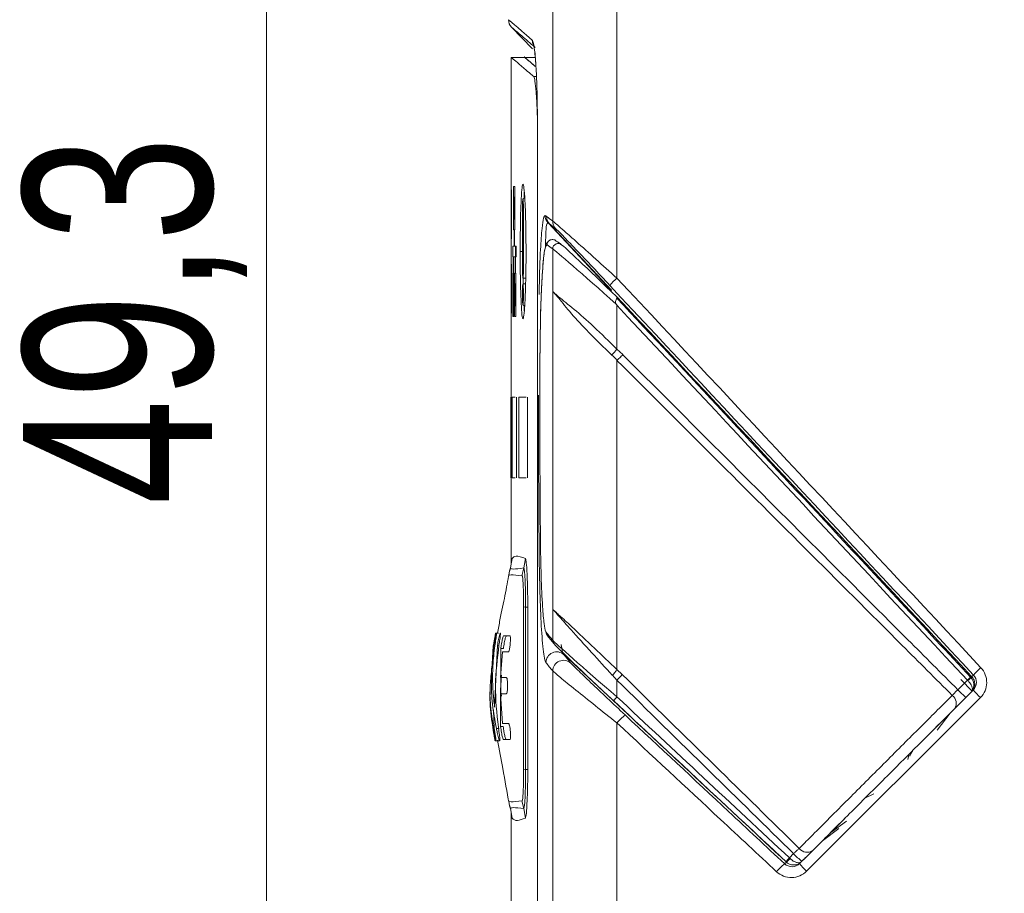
# Model space of a CAD drawing. Header units: millimetres. Extents: x -72 to 415, y 5 to 292.
# Tile 39 of 59: x 139 to 157, y 193 to 209. Entities that reach past the tile are written whole.
import ezdxf

# ---------------------------------------------------------------- set-up
doc = ezdxf.new("R2010")
doc.units = ezdxf.units.MM
doc.styles.add('SLDTEXTSTYLE0', font='TXT', dxfattribs={"width": 0.75})
doc.dimstyles.new('SLDDIMSTYLE0', dxfattribs={"dimtxt": 3.5, "dimasz": 3.5, "dimexe": 0, "dimexo": 0.0625, "dimgap": 0.875, "dimtad": 1, "dimdec": 1, "dimrnd": 1e-09, "dimzin": 12, "dimdsep": 46, "dimtxsty": 'SLDTEXTSTYLE0', "dimsah": 1, "dimcen": 0.09, "dimadec": 0, "dimazin": 3, "dimtfac": 1, "dimtofl": 0, "dimtmove": 0, "dimatfit": 3, "dimfxl": 1, "dimfrac": 2, "dimtolj": 1, "dimtzin": 12, "dimarcsym": 0})

# ---------------------------------------------------------------- blocks, each defined once
blk = doc.blocks.new('_D_6')
at = {"color": 7, "linetype": 'Continuous', "lineweight": 0}
for p, q in [((147.276, 229.022), (142.175, 229.022)), ((143.166, 229.022), (143.166, 179.685)), ((160.467, 179.685), (142.175, 179.685))]:
    blk.add_line(p, q, dxfattribs=at)
for points in [[(143.166, 229.022), (142.666, 225.522), (143.666, 225.522)], [(143.166, 179.685), (143.666, 183.185), (142.666, 183.185)]]:
    blk.add_solid(points, dxfattribs=at)
at = {"color": 7, "linetype": 'Continuous', "lineweight": 0, "insert": (138.654, 199.827), "char_height": 3.5, "attachment_point": 1, "rotation": 90, "style": 'SLDTEXTSTYLE0'}
blk.add_mtext('49,3', dxfattribs=at)

msp = doc.modelspace()

# ---------------------------------------------------------------- linework, layer by layer
at = {"color": 7, "linetype": 'Continuous', "lineweight": 15}
for p, q in [((148.473, 205.083), (148.473, 215.722)), ((149.664, 204.027), (149.664, 215.722)), ((148.097, 208.28), (147.709, 208.681)), ((147.955, 208.122), (147.702, 208.122)), ((147.703, 208.116), (147.703, 201.822)), ((147.953, 208.122), (147.953, 208.122)), ((148.153, 208.122), (147.953, 208.122)), ((148.189, 206.743), (148.189, 186.1)), ((148.189, 206.743), (148.19, 206.743)), ((148.19, 206.743), (148.19, 186.1)), ((147.748, 204.926), (147.748, 205.726)), ((147.77, 204.926), (147.77, 205.726)), ((147.752, 205.527), (147.752, 205.124)), ((147.765, 205.527), (147.765, 205.124)), ((147.77, 205.527), (147.765, 205.527)), ((147.912, 204.226), (147.912, 205.306)), ((147.929, 204.226), (147.929, 205.306)), ((147.77, 205.124), (147.765, 205.124)), ((148.41, 205.034), (149.559, 203.802)), ((147.756, 204.621), (147.756, 204.926)), ((147.758, 204.926), (147.756, 204.926)), ((147.761, 204.621), (147.761, 204.926)), ((147.732, 204.621), (147.732, 204.422)), ((147.782, 204.422), (147.782, 204.621)), ((147.794, 204.621), (147.794, 204.422)), ((147.741, 204.117), (147.741, 204.422)), ((147.744, 204.117), (147.744, 204.422)), ((147.775, 204.117), (147.775, 204.422)), ((147.777, 204.422), (147.775, 204.422)), ((147.78, 204.117), (147.78, 204.422)), ((148.473, 204.57), (148.473, 203.78)), ((147.734, 204.117), (147.734, 203.317)), ((147.742, 204.117), (147.741, 204.117)), ((147.752, 204.117), (147.752, 203.317)), ((147.765, 204.117), (147.765, 203.317)), ((147.778, 204.117), (147.775, 204.117)), ((147.791, 204.117), (147.791, 203.317)), ((147.737, 203.919), (147.737, 203.516)), ((147.752, 203.919), (147.748, 203.919)), ((147.748, 203.919), (147.748, 203.516)), ((147.77, 203.919), (147.77, 203.516)), ((147.785, 203.919), (147.785, 203.516)), ((147.791, 203.919), (147.785, 203.919)), ((147.92, 204.027), (147.971, 204.027)), ((147.971, 203.925), (147.92, 203.925)), ((148.473, 197.886), (148.473, 203.78)), ((149.559, 203.802), (149.555, 203.798)), ((147.752, 203.516), (147.748, 203.516)), ((147.791, 203.516), (147.785, 203.516)), ((149.66, 203.684), (149.66, 203.683)), ((149.664, 203.524), (149.664, 202.709)), ((149.664, 202.709), (149.771, 202.61)), ((147.699, 201.822), (147.699, 200.322)), ((147.706, 201.822), (147.706, 200.322)), ((147.71, 201.822), (147.71, 200.322)), ((147.721, 201.822), (147.721, 200.322)), ((147.8, 201.822), (147.8, 200.322)), ((147.8, 201.822), (147.804, 201.822)), ((147.804, 201.822), (147.804, 200.322)), ((147.845, 201.822), (147.845, 200.322)), ((148.002, 201.822), (148.002, 200.322)), ((148.002, 201.822), (148.006, 201.822)), ((148.006, 201.822), (148.006, 200.322)), ((147.703, 200.322), (147.703, 198.729)), ((147.8, 200.322), (147.804, 200.322)), ((148.002, 200.322), (148.006, 200.322)), ((147.721, 198.828), (147.689, 198.653)), ((147.934, 198.653), (147.965, 198.828)), ((147.673, 198.601), (147.656, 198.514)), ((147.673, 198.601), (147.658, 198.524)), ((147.69, 198.655), (147.673, 198.601)), ((147.678, 198.6), (147.689, 198.653)), ((147.934, 198.653), (147.903, 198.51)), ((147.93, 197.932), (147.93, 194.912)), ((147.968, 197.925), (147.93, 197.932)), ((147.968, 197.925), (148.01, 197.929)), ((147.968, 197.925), (147.968, 194.918)), ((148.473, 197.886), (148.473, 197.312)), ((147.466, 197.447), (147.414, 197.447)), ((147.566, 197.397), (147.677, 197.397)), ((147.372, 197.208), (147.342, 196.797)), ((147.344, 196.802), (147.374, 197.163)), ((147.348, 196.872), (147.371, 197.207)), ((147.395, 197.163), (147.372, 197.163)), ((147.395, 196.072), (147.449, 197.222)), ((147.476, 197.222), (147.447, 197.222)), ((147.507, 195.711), (147.51, 197.157)), ((147.559, 197.158), (147.508, 197.158)), ((147.542, 197.097), (147.506, 196.622)), ((147.648, 197.097), (147.542, 197.097)), ((147.366, 196.797), (147.339, 196.797)), ((149.664, 196.768), (149.761, 196.676)), ((147.506, 196.622), (147.612, 196.622)), ((148.473, 181.949), (148.473, 196.743)), ((149.664, 196.571), (149.579, 196.663)), ((149.664, 196.571), (149.664, 196.262)), ((155.981, 196.396), (156.159, 196.573)), ((156.249, 196.371), (156.037, 196.583)), ((156.168, 196.563), (156.159, 196.573)), ((156.237, 196.641), (156.241, 196.636)), ((155.296, 195.418), (156.268, 196.39)), ((147.312, 196.377), (147.304, 196.275)), ((147.305, 196.242), (147.313, 196.359)), ((147.504, 196.322), (147.539, 195.772)), ((147.611, 196.322), (147.504, 196.322)), ((156.4, 196.249), (153.179, 193.03)), ((147.373, 196.022), (147.388, 195.67)), ((155.837, 195.959), (155.601, 195.643)), ((147.478, 195.676), (147.427, 195.676)), ((147.556, 195.711), (147.505, 195.711)), ((147.539, 195.772), (147.651, 195.772)), ((149.664, 183.139), (149.664, 195.78)), ((147.422, 195.447), (147.406, 195.447)), ((147.407, 195.447), (147.408, 195.462)), ((147.472, 195.447), (147.421, 195.447)), ((147.457, 195.447), (147.422, 195.447)), ((147.679, 195.472), (147.563, 195.472)), ((155.082, 195.204), (155.058, 195.1)), ((147.968, 194.918), (147.93, 194.912)), ((147.968, 194.918), (148.01, 194.915)), ((154.261, 194.383), (154.425, 194.467)), ((147.656, 194.33), (147.673, 194.243)), ((147.656, 194.33), (147.673, 194.243)), ((147.673, 194.243), (147.69, 194.188)), ((147.678, 194.244), (147.689, 194.19)), ((147.934, 194.19), (147.903, 194.333)), ((147.721, 194.015), (147.689, 194.19)), ((147.703, 194.114), (147.703, 190.522)), ((147.934, 194.19), (147.965, 194.015)), ((153.344, 193.466), (153.886, 194.008)), ((153.626, 193.748), (153.919, 193.961)), ((153.474, 193.595), (153.778, 193.82)), ((152.86, 193.277), (152.938, 193.356)), ((153.05, 193.172), (153.225, 193.347)), ((152.804, 193.199), (152.798, 193.204)), ((152.86, 193.277), (152.871, 193.266)), ((153.092, 193.214), (153.083, 193.205))]:
    msp.add_line(p, q, dxfattribs=at)
at = {"color": 8, "linetype": 'Continuous', "lineweight": 15}
for p, q in [((148.171, 207.767), (148.12, 207.767)), ((147.912, 204.522), (147.87, 204.522))]:
    msp.add_line(p, q, dxfattribs=at)
at = {"color": 7, "linetype": 'Continuous', "lineweight": 15, "flags": 128}
msp.add_lwpolyline([(149.555, 203.798), (148.888, 204.513), (148.385, 205.053)], dxfattribs=at)
at = {"color": 8, "linetype": 'Continuous', "lineweight": 15, "flags": 128}
for points in [[(156.242, 196.636), (156.25, 196.645), (156.273, 196.668)], [(152.772, 193.167), (152.777, 193.172), (152.797, 193.192), (152.804, 193.199)]]:
    msp.add_lwpolyline(points, dxfattribs=at)
at = {"color": 7, "linetype": 'Continuous', "lineweight": 15}
for centre, radius, start, end in [((147.853, 208.82), 0.2, 180, 224), ((148.531, 205.188), 0.199, 179.7188, 222.8515), ((148.556, 205.17), 0.199, 179.7046, 222.8493), ((148.672, 205.081), 0.199, 179.6474, 222.8341), ((148.573, 204.57), 0.0999, 46.2008, 179.8823), ((150.23, 203.356), 0.878, 130.1695, 142.488), ((147.684, 204.413), 2.611, 316.1096, 319.2865), ((148.448, 197.464), 0.0987, 179.5274, 227.098), ((148.572, 197.311), 0.0985, 179.4535, 227.0994), ((148.546, 196.898), 0.2, 47.5006, 179.5963), ((148.674, 196.741), 0.2, 47.5688, 179.5412), ((157.452, 195.62), 1.578, 131.3358, 138.3603), ((148.011, 198.197), 2.318, 315.4521, 318.9859), ((156.708, 196.025), 0.776, 127.3753, 135.0261), ((155.713, 197.092), 0.697, 310.7517, 319.247), ((157.099, 197.438), 1.528, 223.0181, 230.7851), ((157.4, 197.315), 1.461, 219.2588, 226.8535), ((149.925, 195.986), 0.38, 133.4272, 147.7387), ((155.773, 196.144), 0.18, 326.9517, 54.2113), ((150.396, 195.17), 0.953, 127.4494, 140.1818), ((153.807, 194.148), 1.176, 222.3809, 232.5872), ((153.187, 193.563), 0.182, 217.1837, 305.8066), ((153.501, 192.273), 1.154, 129.1893, 139.5905), ((153.195, 192.932), 0.482, 134.1244, 145.5304), ((152.36, 193.71), 0.677, 310.9637, 319.0356), ((153.897, 193.815), 1.064, 217.1762, 227.4936)]:
    msp.add_arc(centre, radius, start, end, dxfattribs=at)
at = {"color": 8, "linetype": 'Continuous', "lineweight": 15}
for centre, radius, start, end in [((148.291, 208.442), 0.199, 179.7905, 222.3376), ((156.079, 196.484), 0.2, 326.6856, 42.9778)]:
    msp.add_arc(centre, radius, start, end, dxfattribs=at)
at = {"color": 7, "linetype": 'Continuous', "lineweight": 15}
for centre, major_axis, ratio, start_param, end_param in [((379.653, -19.005), (231.986, -223.984), 0.011276, 3.068362, 3.073978), ((379.723, -18.933), (231.886, -223.984), 0.011276, 3.068367, 3.073983), ((149.838, 203.485), (1.2, -1.159), 0.011276, 1.731015, 3.068367), ((149.769, 203.413), (1.3, -1.159), 0.011209, 1.673428, 3.06747), ((165.549, 181.663), (-195.384, 209.59), 0.011895, 4.772824, 4.806553), ((165.476, 181.594), (-195.484, 209.59), 0.011895, 4.772818, 4.806112), ((379.653, -17.706), (231.984, -216.298), 0.012756, 3.230975, 3.237602), ((379.585, -17.779), (231.884, -216.298), 0.012756, 3.230981, 3.237608), ((149.769, 196.2), (1.3, -1.119), 0.012645, 3.236597, 4.642307), ((149.701, 196.126), (1.2, -1.119), 0.012756, 3.237608, 4.643318), ((165.476, 186.17), (195.486, -182.254), 0.012756, 4.643311, 4.659702), ((165.408, 186.096), (195.386, -182.254), 0.012756, 4.643318, 4.659709)]:
    msp.add_ellipse(centre, major_axis=major_axis, ratio=ratio, start_param=start_param, end_param=end_param, dxfattribs=at)
for points in [[(147.653, 208.82), (147.653, 208.82), (147.8, 208.694), (148.092, 208.443)], [(148.332, 205.189), (148.341, 205.183), (148.349, 205.177), (148.357, 205.171)], [(148.357, 205.171), (148.394, 205.143), (148.433, 205.114), (148.473, 205.083)], [(148.41, 205.034), (148.402, 205.041), (148.394, 205.047), (148.385, 205.053)], [(148.526, 204.946), (148.486, 204.977), (148.448, 205.007), (148.41, 205.034)], [(156.273, 196.668), (154.026, 199.077), (151.779, 201.485), (149.533, 203.891)], [(149.664, 204.027), (151.912, 201.621), (154.161, 199.214), (156.41, 196.804)], [(148.682, 197.045), (148.722, 196.995), (148.765, 196.943), (148.809, 196.889)], [(148.473, 196.743), (148.429, 196.796), (148.387, 196.849), (148.346, 196.899)]]:
    msp.add_open_spline(points, degree=3, dxfattribs=at)
for points, knots in [([(148.147, 208.304), (148.058, 208.381), (147.88, 208.535), (147.743, 208.652), (147.725, 208.668), (147.717, 208.675)], [0, 0, 0, 0, 0.36142, 0.722839, 1, 1, 1, 1]), ([(148.123, 208.339), (148.121, 208.342), (148.115, 208.355), (148.121, 208.343), (148.132, 208.285), (148.148, 208.159), (148.157, 208.017), (148.162, 207.948)], [0, 0, 0, 0, 0.048971, 0.198991, 0.43099, 0.720887, 1, 1, 1, 1]), ([(148.12, 207.767), (148.11, 207.775), (148.06, 207.817), (147.874, 207.976), (147.72, 208.107), (147.712, 208.114), (147.71, 208.116)], [0, 0, 0, 0, 0.036068, 0.180341, 0.757574, 1, 1, 1, 1]), ([(148.142, 207.96), (148.113, 207.986), (147.975, 208.103), (147.919, 208.152), (147.954, 208.122), (147.954, 208.122)], [0, 0, 0, 0, 0.211602, 0.99508, 1, 1, 1, 1]), ([(148.15, 207.954), (148.147, 207.956), (148.114, 207.985), (148.066, 208.025), (148.019, 208.065), (147.985, 208.095), (147.961, 208.114), (147.952, 208.122), (147.953, 208.121), (147.953, 208.121)], [0, 0, 0, 0, 0.020568, 0.233229, 0.445891, 0.55222, 0.764881, 0.977542, 1, 1, 1, 1]), ([(148.161, 207.948), (148.164, 207.91), (148.175, 207.755), (148.187, 207.326), (148.189, 206.948), (148.19, 206.743)], [0, 0, 0, 0, 0.131598, 0.529992, 1, 1, 1, 1]), ([(148.12, 207.767), (148.128, 207.746), (148.144, 207.705), (148.167, 207.475), (148.182, 207.248), (148.186, 207.076), (148.187, 207.048)], [0, 0, 0, 0, 0.298775, 0.596678, 0.934589, 1, 1, 1, 1]), ([(147.77, 205.726), (147.766, 205.726), (147.758, 205.726), (147.751, 205.726), (147.748, 205.726)], [0, 0, 0, 0, 0.56, 1, 1, 1, 1]), ([(147.87, 204.522), (147.87, 204.555), (147.87, 204.723), (147.873, 205.024), (147.881, 205.374), (147.895, 205.639), (147.912, 205.775), (147.93, 205.772), (147.949, 205.628), (147.964, 205.353), (147.976, 204.977), (147.977, 204.678), (147.978, 204.522)], [0, 0, 0, 0, 0.025626, 0.129432, 0.233247, 0.340932, 0.450153, 0.55536, 0.666345, 0.771511, 0.880836, 1, 1, 1, 1]), ([(147.703, 205.447), (147.703, 205.461), (147.703, 205.489), (147.703, 205.538), (147.703, 205.587), (147.703, 205.629), (147.703, 205.655), (147.703, 205.666), (147.703, 205.661), (147.703, 205.642), (147.703, 205.617), (147.703, 205.601), (147.703, 205.597)], [0, 0, 0, 0, 0.099125, 0.200738, 0.313946, 0.427096, 0.523404, 0.643285, 0.764834, 0.875658, 0.965714, 1, 1, 1, 1]), ([(147.704, 204.822), (147.704, 204.966), (147.704, 205.225), (147.703, 205.483), (147.703, 205.597)], [0, 0, 0, 0, 0.56, 1, 1, 1, 1]), ([(147.706, 205.597), (147.706, 205.452), (147.705, 205.194), (147.705, 204.935), (147.704, 204.822)], [0, 0, 0, 0, 0.56, 1, 1, 1, 1]), ([(147.706, 205.597), (147.706, 205.608), (147.706, 205.631), (147.707, 205.655), (147.707, 205.668), (147.707, 205.667), (147.708, 205.649), (147.708, 205.617), (147.708, 205.574), (147.708, 205.54), (147.708, 205.522)], [0, 0, 0, 0, 0.108643, 0.219385, 0.347188, 0.493273, 0.615616, 0.738287, 0.857921, 1, 1, 1, 1]), ([(147.708, 205.522), (147.708, 205.513), (147.708, 205.496), (147.708, 205.471), (147.708, 205.455), (147.708, 205.447)], [0, 0, 0, 0, 0.314949, 0.651996, 1, 1, 1, 1]), ([(147.765, 205.527), (147.763, 205.527), (147.758, 205.527), (147.754, 205.527), (147.752, 205.527)], [0, 0, 0, 0, 0.56, 1, 1, 1, 1]), ([(147.946, 205.619), (147.946, 205.613), (147.943, 205.592), (147.941, 205.541), (147.94, 205.506)], [0, 0, 0, 0, 0.310761, 1, 1, 1, 1]), ([(147.704, 204.522), (147.704, 204.694), (147.703, 205.003), (147.703, 205.311), (147.703, 205.447)], [0, 0, 0, 0, 0.56, 1, 1, 1, 1]), ([(147.708, 205.447), (147.707, 205.274), (147.706, 204.966), (147.705, 204.657), (147.705, 204.522)], [0, 0, 0, 0, 0.56, 1, 1, 1, 1]), ([(147.912, 205.306), (147.912, 205.326), (147.912, 205.368), (147.914, 205.425), (147.916, 205.475), (147.918, 205.492), (147.919, 205.5)], [0, 0, 0, 0, 0.232275, 0.466342, 0.728329, 1, 1, 1, 1]), ([(147.921, 205.503), (147.921, 205.504), (147.922, 205.507), (147.924, 205.489), (147.927, 205.452), (147.928, 205.397), (147.929, 205.344), (147.929, 205.313), (147.929, 205.306)], [0, 0, 0, 0, 0.064871, 0.271743, 0.47627, 0.699879, 0.931361, 1, 1, 1, 1]), ([(147.765, 205.124), (147.763, 205.124), (147.758, 205.124), (147.754, 205.124), (147.752, 205.124)], [0, 0, 0, 0, 0.56, 1, 1, 1, 1]), ([(148.473, 205.083), (148.481, 205.078), (148.498, 205.064), (148.547, 205.023), (148.581, 204.994), (148.658, 204.927), (148.704, 204.887), (148.802, 204.801), (148.854, 204.754), (149.022, 204.605), (149.145, 204.495), (149.398, 204.268), (149.53, 204.148), (149.664, 204.027)], [0, 0, 0, 0, 0.125, 0.125, 0.25, 0.25, 0.375, 0.375, 0.5, 0.5, 0.75, 0.75, 1, 1, 1, 1]), ([(147.756, 204.926), (147.755, 204.926), (147.752, 204.926), (147.749, 204.926), (147.748, 204.926)], [0, 0, 0, 0, 0.5599999, 1, 1, 1, 1]), ([(147.77, 204.926), (147.768, 204.926), (147.765, 204.926), (147.762, 204.926), (147.761, 204.926)], [0, 0, 0, 0, 0.56, 1, 1, 1, 1]), ([(149.533, 203.891), (149.424, 204.008), (149.316, 204.124), (149.106, 204.347), (149.004, 204.455), (148.861, 204.605), (148.816, 204.652), (148.732, 204.74), (148.692, 204.781), (148.589, 204.887), (148.54, 204.936), (148.526, 204.946)], [0, 0, 0, 0, 0.25, 0.25, 0.5, 0.5, 0.625, 0.625, 0.75, 0.75, 1, 1, 1, 1]), ([(147.756, 204.621), (147.751, 204.621), (147.742, 204.621), (147.735, 204.621), (147.732, 204.621)], [0, 0, 0, 0, 0.56, 1, 1, 1, 1]), ([(147.794, 204.621), (147.787, 204.621), (147.775, 204.621), (147.765, 204.621), (147.761, 204.621)], [0, 0, 0, 0, 0.56, 1, 1, 1, 1]), ([(148.385, 204.7), (148.376, 204.692), (148.345, 204.665), (148.334, 204.597), (148.306, 204.459), (148.286, 204.214), (148.269, 203.948), (148.262, 203.756), (148.259, 203.678)], [0, 0, 0, 0, 0.044692, 0.162657, 0.382867, 0.612892, 0.842283, 1, 1, 1, 1]), ([(148.368, 204.644), (148.355, 204.634), (148.328, 204.613), (148.298, 204.364), (148.275, 204.047), (148.264, 203.809), (148.259, 203.678)], [0, 0, 0, 0, 0.268104, 0.549423, 0.751986, 1, 1, 1, 1]), ([(148.537, 204.716), (148.528, 204.723), (148.51, 204.737), (148.477, 204.745), (148.443, 204.743), (148.412, 204.729), (148.391, 204.71), (148.373, 204.683), (148.37, 204.661), (148.368, 204.644)], [0, 0, 0, 0, 0.1444874, 0.2889725, 0.4334559, 0.5779409, 0.7224274, 0.7853693, 1, 1, 1, 1]), ([(147.704, 204.522), (147.704, 204.349), (147.703, 204.041), (147.703, 203.732), (147.703, 203.597)], [0, 0, 0, 0, 0.56, 1, 1, 1, 1]), ([(147.708, 203.597), (147.707, 203.769), (147.706, 204.078), (147.705, 204.386), (147.705, 204.522)], [0, 0, 0, 0, 0.56, 1, 1, 1, 1]), ([(147.741, 204.422), (147.739, 204.422), (147.736, 204.422), (147.733, 204.422), (147.732, 204.422)], [0, 0, 0, 0, 0.56, 1, 1, 1, 1]), ([(147.775, 204.422), (147.769, 204.422), (147.757, 204.422), (147.748, 204.422), (147.744, 204.422)], [0, 0, 0, 0, 0.56, 1, 1, 1, 1]), ([(147.794, 204.422), (147.791, 204.422), (147.786, 204.422), (147.782, 204.422), (147.78, 204.422)], [0, 0, 0, 0, 0.56, 1, 1, 1, 1]), ([(147.978, 204.522), (147.978, 204.488), (147.978, 204.32), (147.974, 204.019), (147.963, 203.67), (147.948, 203.404), (147.929, 203.269), (147.911, 203.272), (147.894, 203.415), (147.881, 203.69), (147.871, 204.066), (147.87, 204.365), (147.87, 204.522)], [0, 0, 0, 0, 0.025626, 0.129432, 0.233247, 0.340927, 0.450149, 0.555356, 0.666342, 0.771507, 0.880832, 1, 1, 1, 1]), ([(147.704, 204.222), (147.704, 204.077), (147.704, 203.819), (147.703, 203.56), (147.703, 203.447)], [0, 0, 0, 0, 0.56, 1, 1, 1, 1]), ([(147.706, 203.447), (147.706, 203.591), (147.705, 203.85), (147.705, 204.108), (147.704, 204.222)], [0, 0, 0, 0, 0.56, 1, 1, 1, 1]), ([(147.741, 204.117), (147.739, 204.117), (147.737, 204.117), (147.735, 204.117), (147.734, 204.117)], [0, 0, 0, 0, 0.56, 1, 1, 1, 1]), ([(147.752, 204.117), (147.751, 204.117), (147.748, 204.117), (147.745, 204.117), (147.744, 204.117)], [0, 0, 0, 0, 0.56, 1, 1, 1, 1]), ([(147.775, 204.117), (147.773, 204.117), (147.77, 204.117), (147.767, 204.117), (147.765, 204.117)], [0, 0, 0, 0, 0.56, 1, 1, 1, 1]), ([(147.791, 204.117), (147.789, 204.117), (147.785, 204.117), (147.782, 204.117), (147.78, 204.117)], [0, 0, 0, 0, 0.559999, 1, 1, 1, 1]), ([(147.92, 204.027), (147.919, 204.032), (147.917, 204.04), (147.915, 204.08), (147.913, 204.135), (147.912, 204.187), (147.912, 204.219), (147.912, 204.226)], [0, 0, 0, 0, 0.230198, 0.451511, 0.68055, 0.92558, 1, 1, 1, 1]), ([(147.929, 204.226), (147.929, 204.205), (147.929, 204.164), (147.928, 204.105), (147.925, 204.057), (147.923, 204.029), (147.921, 204.029), (147.921, 204.029)], [0, 0, 0, 0, 0.1988334, 0.399489, 0.6248657, 0.8522752, 1, 1, 1, 1]), ([(147.737, 203.919), (147.739, 203.919), (147.742, 203.919), (147.746, 203.919), (147.748, 203.919)], [0, 0, 0, 0, 0.56, 1, 1, 1, 1]), ([(147.77, 203.919), (147.773, 203.919), (147.778, 203.919), (147.783, 203.919), (147.785, 203.919)], [0, 0, 0, 0, 0.56, 1, 1, 1, 1]), ([(147.912, 203.726), (147.912, 203.743), (147.912, 203.781), (147.913, 203.836), (147.915, 203.888), (147.917, 203.907), (147.918, 203.917)], [0, 0, 0, 0, 0.201643, 0.44536, 0.717996, 1, 1, 1, 1]), ([(147.921, 203.924), (147.921, 203.924), (147.922, 203.928), (147.924, 203.914), (147.926, 203.88), (147.928, 203.827), (147.929, 203.773), (147.929, 203.737), (147.929, 203.726)], [0, 0, 0, 0, 0.021906, 0.236731, 0.448378, 0.659262, 0.889435, 1, 1, 1, 1]), ([(147.924, 204.027), (147.924, 204.025), (147.924, 203.986), (147.925, 203.955), (147.926, 203.925)], [0, 0, 0, 0, 0.034082, 1, 1, 1, 1]), ([(147.929, 203.726), (147.929, 203.709), (147.929, 203.671), (147.928, 203.615), (147.926, 203.564), (147.923, 203.532), (147.92, 203.523), (147.917, 203.536), (147.915, 203.572), (147.913, 203.625), (147.912, 203.679), (147.912, 203.714), (147.912, 203.726)], [0, 0, 0, 0, 0.082056, 0.181241, 0.292191, 0.406951, 0.511019, 0.618419, 0.724229, 0.829662, 0.944737, 1, 1, 1, 1]), ([(149.566, 202.602), (149.419, 202.744), (149.144, 203.01), (148.81, 203.371), (148.623, 203.611), (148.532, 203.716), (148.502, 203.749), (148.489, 203.763), (148.48, 203.775), (148.476, 203.778), (148.473, 203.78)], [0, 0, 0, 0, 0.285181, 0.536191, 0.784841, 0.863804, 0.915404, 0.951308, 0.961683, 1, 1, 1, 1]), ([(148.473, 203.78), (148.476, 203.778), (148.48, 203.775), (148.489, 203.765), (148.498, 203.756), (148.512, 203.744), (148.526, 203.731), (148.551, 203.709), (148.635, 203.637), (148.858, 203.462), (149.245, 203.123), (149.519, 202.853), (149.664, 202.709)], [0, 0, 0, 0, 0.038449, 0.048854, 0.084851, 0.1029, 0.136645, 0.156534, 0.215817, 0.463966, 0.715957, 1, 1, 1, 1]), ([(147.703, 203.447), (147.703, 203.434), (147.703, 203.409), (147.703, 203.383), (147.703, 203.37), (147.703, 203.375), (147.703, 203.398), (147.703, 203.433), (147.703, 203.479), (147.703, 203.53), (147.703, 203.571), (147.703, 203.592), (147.703, 203.597)], [0, 0, 0, 0, 0.0977863, 0.1982631, 0.3111146, 0.4252447, 0.5286512, 0.6367092, 0.7403644, 0.847784, 0.9632459, 1, 1, 1, 1]), ([(147.708, 203.522), (147.708, 203.506), (147.708, 203.474), (147.708, 203.43), (147.708, 203.396), (147.707, 203.378), (147.707, 203.374), (147.707, 203.387), (147.706, 203.413), (147.706, 203.438), (147.706, 203.447)], [0, 0, 0, 0, 0.122075, 0.247031, 0.379618, 0.501035, 0.623835, 0.767447, 0.915765, 1, 1, 1, 1]), ([(147.708, 203.597), (147.708, 203.589), (147.708, 203.574), (147.708, 203.549), (147.708, 203.531), (147.708, 203.522)], [0, 0, 0, 0, 0.315259, 0.652153, 1, 1, 1, 1]), ([(147.737, 203.516), (147.739, 203.516), (147.742, 203.516), (147.746, 203.516), (147.748, 203.516)], [0, 0, 0, 0, 0.56, 1, 1, 1, 1]), ([(147.77, 203.516), (147.773, 203.516), (147.778, 203.516), (147.783, 203.516), (147.785, 203.516)], [0, 0, 0, 0, 0.56, 1, 1, 1, 1]), ([(147.94, 203.527), (147.942, 203.483), (147.944, 203.437), (147.946, 203.419), (147.946, 203.418)], [0, 0, 0, 0, 0.939425, 1, 1, 1, 1]), ([(148.259, 203.678), (148.257, 203.633), (148.25, 203.456), (148.242, 203.098), (148.237, 202.738), (148.236, 202.525), (148.235, 202.479)], [0, 0, 0, 0, 0.123217, 0.488788, 0.888481, 1, 1, 1, 1]), ([(149.649, 203.547), (149.647, 203.549), (149.642, 203.557), (149.636, 203.573), (149.637, 203.6), (149.648, 203.628), (149.66, 203.654), (149.667, 203.672), (149.662, 203.68), (149.66, 203.683)], [0, 0, 0, 0, 0.039524, 0.147743, 0.255608, 0.443232, 0.63166, 0.815641, 1, 1, 1, 1]), ([(149.664, 203.524), (149.662, 203.527), (149.657, 203.535), (149.652, 203.542), (149.649, 203.547)], [0, 0, 0, 0, 0.3843713, 1, 1, 1, 1]), ([(149.662, 203.658), (150.984, 202.241), (152.305, 200.824), (153.626, 199.407), (154.493, 198.478), (155.359, 197.549), (156.225, 196.62)], [0, 0, 0, 0, 0.005814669, 0.005814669, 0.005814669, 0.00962644, 0.00962644, 0.00962644, 0.00962644]), ([(147.752, 203.317), (147.748, 203.317), (147.742, 203.317), (147.736, 203.317), (147.734, 203.317)], [0, 0, 0, 0, 0.56, 1, 1, 1, 1]), ([(147.791, 203.317), (147.786, 203.317), (147.777, 203.317), (147.769, 203.317), (147.765, 203.317)], [0, 0, 0, 0, 0.56, 1, 1, 1, 1]), ([(149.664, 202.504), (149.664, 202.504), (149.632, 202.538), (149.599, 202.57), (149.566, 202.602)], [0, 0, 0, 0, 0.000433, 1, 1, 1, 1]), ([(149.773, 202.608), (149.763, 202.598), (149.744, 202.578), (149.714, 202.55), (149.687, 202.524), (149.671, 202.51), (149.664, 202.503)], [0, 0, 0, 0, 0.25, 0.500001, 0.749999, 1, 1, 1, 1]), ([(149.773, 202.608), (150.336, 202.045), (151.498, 200.882), (153.259, 199.12), (154.766, 197.612), (155.674, 196.704), (155.981, 196.396)], [0, 0, 0, 0, 0.272008, 0.561664, 0.851321, 1, 1, 1, 1]), ([(148.236, 202.478), (148.235, 201.931), (148.232, 200.831), (148.241, 199.738), (148.245, 199.189)], [0, 0, 0, 0, 0.497919, 1, 1, 1, 1]), ([(149.664, 196.769), (149.664, 197.005), (149.664, 197.475), (149.664, 198.296), (149.664, 199.139), (149.664, 200.011), (149.664, 200.883), (149.664, 201.743), (149.664, 202.25), (149.664, 202.504)], [0, 0, 0, 0, 0.140637, 0.280799, 0.420248, 0.559626, 0.705986, 0.8528, 1, 1, 1, 1]), ([(155.879, 196.29), (155.57, 196.599), (154.661, 197.508), (153.152, 199.016), (151.389, 200.778), (150.227, 201.94), (149.664, 202.503)], [0, 0, 0, 0, 0.149055, 0.438584, 0.728113, 1, 1, 1, 1]), ([(147.779, 201.822), (147.768, 201.822), (147.743, 201.822), (147.729, 201.822), (147.721, 201.822)], [0, 0, 0, 0, 0.429655, 1, 1, 1, 1]), ([(147.981, 201.822), (147.955, 201.822), (147.904, 201.822), (147.865, 201.822), (147.845, 201.822)], [0, 0, 0, 0, 0.498469, 1, 1, 1, 1]), ([(147.779, 200.322), (147.768, 200.322), (147.743, 200.322), (147.729, 200.322), (147.721, 200.322)], [0, 0, 0, 0, 0.429655, 1, 1, 1, 1]), ([(147.981, 200.322), (147.955, 200.322), (147.904, 200.322), (147.865, 200.322), (147.845, 200.322)], [0, 0, 0, 0, 0.498469, 1, 1, 1, 1]), ([(148.245, 199.189), (148.248, 198.957), (148.255, 198.504), (148.28, 197.961), (148.31, 197.618), (148.334, 197.49), (148.347, 197.469), (148.349, 197.464)], [0, 0, 0, 0, 0.29704, 0.580045, 0.788552, 0.954947, 1, 1, 1, 1]), ([(148.346, 196.899), (148.327, 196.922), (148.31, 197.014), (148.28, 197.282), (148.267, 197.457), (148.247, 197.844), (148.239, 198.058), (148.227, 198.508), (148.223, 198.74), (148.221, 198.98)], [0, 0, 0, 0, 0.25, 0.25, 0.5, 0.5, 0.75, 0.75, 1, 1, 1, 1]), ([(147.965, 198.828), (147.9, 198.852), (147.785, 198.896), (147.74, 198.849), (147.721, 198.828)], [0, 0, 0, 0, 0.559992, 1, 1, 1, 1]), ([(148.01, 197.929), (148.009, 198.06), (148.007, 198.322), (147.995, 198.616), (147.98, 198.792), (147.97, 198.816), (147.965, 198.828)], [0, 0, 0, 0, 0.279688, 0.559241, 0.779616, 1, 1, 1, 1]), ([(147.689, 198.653), (147.697, 198.643), (147.714, 198.624), (147.86, 198.643), (147.934, 198.653)], [0, 0, 0, 0, 0.5, 1, 1, 1, 1]), ([(147.934, 198.653), (147.939, 198.643), (147.949, 198.621), (147.959, 198.479), (147.965, 198.333), (147.968, 198.164), (147.968, 198.021), (147.968, 197.925)], [0, 0, 0, 0, 0.249675, 0.499388, 0.62501, 0.750277, 1, 1, 1, 1]), ([(147.663, 198.553), (147.64, 198.42), (147.598, 198.169), (147.51, 197.787), (147.465, 197.529), (147.45, 197.445)], [0, 0, 0, 0, 0.429015, 0.815526, 1, 1, 1, 1]), ([(147.659, 198.51), (147.661, 198.519), (147.664, 198.537), (147.824, 198.519), (147.903, 198.51)], [0, 0, 0, 0, 0.499997, 1, 1, 1, 1]), ([(147.903, 198.51), (147.906, 198.508), (147.911, 198.503), (147.918, 198.456), (147.926, 198.349), (147.93, 198.188), (147.931, 198.044), (147.93, 197.969), (147.93, 197.932)], [0, 0, 0, 0, 0.124511, 0.249539, 0.499588, 0.749891, 0.875284, 1, 1, 1, 1]), ([(148.01, 194.915), (148.011, 195.477), (148.011, 196.482), (148.011, 197.487), (148.01, 197.929)], [0, 0, 0, 0, 0.5599978, 1, 1, 1, 1]), ([(148.473, 197.886), (148.476, 197.883), (148.48, 197.878), (148.49, 197.871), (148.505, 197.857), (148.539, 197.826), (148.63, 197.745), (148.854, 197.54), (149.227, 197.186), (149.521, 196.902), (149.664, 196.769), (149.664, 196.769)], [0, 0, 0, 0, 0.033515, 0.051769, 0.086758, 0.140588, 0.227257, 0.435712, 0.733436, 0.999973, 1, 1, 1, 1]), ([(149.577, 196.665), (149.449, 196.805), (149.178, 197.101), (148.836, 197.477), (148.626, 197.716), (148.539, 197.815), (148.512, 197.845), (148.497, 197.861), (148.489, 197.869), (148.48, 197.878), (148.476, 197.883), (148.473, 197.886)], [0, 0, 0, 0, 0.265081, 0.56118, 0.76965, 0.857068, 0.909988, 0.911697, 0.947267, 0.965851, 1, 1, 1, 1]), ([(147.371, 197.207), (147.376, 197.237), (147.385, 197.289), (147.398, 197.362), (147.408, 197.413), (147.414, 197.441), (147.415, 197.445), (147.416, 197.447)], [0, 0, 0, 0, 0.2754558, 0.4912073, 0.7091237, 0.8941659, 1, 1, 1, 1]), ([(147.416, 197.447), (147.415, 197.444), (147.415, 197.439), (147.409, 197.41), (147.402, 197.369), (147.388, 197.299), (147.379, 197.244), (147.372, 197.208)], [0, 0, 0, 0, 0.1571974, 0.3054844, 0.4822049, 0.6694895, 1, 1, 1, 1]), ([(147.374, 197.163), (147.376, 197.176), (147.38, 197.201), (147.389, 197.252), (147.396, 197.288), (147.401, 197.312)], [0, 0, 0, 0, 0.256212, 0.512476, 1, 1, 1, 1]), ([(147.434, 197.447), (147.434, 197.444), (147.435, 197.439), (147.429, 197.4), (147.417, 197.323), (147.407, 197.252), (147.4, 197.212)], [0, 0, 0, 0, 0.135923, 0.322381, 0.606919, 1, 1, 1, 1]), ([(147.401, 197.312), (147.406, 197.334), (147.415, 197.379), (147.426, 197.424), (147.432, 197.443), (147.434, 197.446), (147.434, 197.447)], [0, 0, 0, 0, 0.3207437, 0.6444668, 0.9052282, 1, 1, 1, 1]), ([(147.449, 197.222), (147.455, 197.257), (147.464, 197.311), (147.479, 197.38), (147.49, 197.422), (147.497, 197.443), (147.5, 197.446), (147.501, 197.447)], [0, 0, 0, 0, 0.34455, 0.542286, 0.740749, 0.930968, 1, 1, 1, 1]), ([(147.501, 197.447), (147.502, 197.444), (147.503, 197.44), (147.502, 197.416), (147.499, 197.379), (147.49, 197.312), (147.482, 197.258), (147.476, 197.222)], [0, 0, 0, 0, 0.13933, 0.287267, 0.459983, 0.645074, 1, 1, 1, 1]), ([(147.51, 197.157), (147.514, 197.187), (147.52, 197.237), (147.532, 197.3), (147.541, 197.343), (147.552, 197.376), (147.56, 197.393), (147.565, 197.396), (147.566, 197.397)], [0, 0, 0, 0, 0.246465, 0.41616, 0.545889, 0.675176, 0.893374, 1, 1, 1, 1]), ([(147.616, 197.397), (147.612, 197.393), (147.605, 197.387), (147.594, 197.355), (147.584, 197.316), (147.571, 197.248), (147.564, 197.194), (147.559, 197.158)], [0, 0, 0, 0, 0.254978, 0.412743, 0.541619, 0.699273, 1, 1, 1, 1]), ([(147.677, 197.397), (147.68, 197.396), (147.684, 197.395), (147.688, 197.371), (147.689, 197.337), (147.688, 197.295), (147.686, 197.263), (147.684, 197.247)], [0, 0, 0, 0, 0.253808, 0.430791, 0.606836, 0.809502, 1, 1, 1, 1]), ([(147.4, 197.212), (147.393, 197.149), (147.369, 196.963), (147.354, 196.679), (147.362, 196.36), (147.384, 196.168), (147.395, 196.072)], [0, 0, 0, 0, 0.164581, 0.49394, 0.746509, 1, 1, 1, 1]), ([(147.476, 197.222), (147.446, 196.972), (147.383, 196.465), (147.437, 195.958), (147.465, 195.702)], [0, 0, 0, 0, 0.494497, 1, 1, 1, 1]), ([(147.684, 197.247), (147.682, 197.224), (147.678, 197.187), (147.671, 197.142), (147.663, 197.113), (147.655, 197.1), (147.65, 197.098), (147.648, 197.097)], [0, 0, 0, 0, 0.277115, 0.442717, 0.609831, 0.823955, 1, 1, 1, 1]), ([(152.805, 193.2), (152.212, 193.752), (151.619, 194.305), (151.027, 194.858), (150.73, 195.134), (150.434, 195.411), (150.138, 195.687), (149.652, 196.14), (149.167, 196.593), (148.682, 197.045)], [0.000193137, 0.000193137, 0.000193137, 0.000193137, 0.002625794, 0.002625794, 0.002625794, 0.003841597, 0.003841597, 0.003841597, 0.005834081, 0.005834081, 0.005834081, 0.005834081]), ([(147.429, 195.677), (147.414, 195.753), (147.372, 195.975), (147.328, 196.35), (147.336, 196.647), (147.34, 196.797)], [0, 0, 0, 0, 0.205526, 0.601042, 1, 1, 1, 1]), ([(148.809, 196.889), (148.822, 196.873), (148.868, 196.827), (149, 196.698), (149.086, 196.616), (149.274, 196.436), (149.377, 196.339), (149.592, 196.136), (149.703, 196.032), (149.816, 195.927)], [0, 0, 0, 0, 0.25, 0.25, 0.5, 0.5, 0.75, 0.75, 1, 1, 1, 1]), ([(149.664, 196.768), (149.658, 196.76), (149.648, 196.746), (149.628, 196.72), (149.605, 196.692), (149.588, 196.672), (149.579, 196.663)], [0, 0, 0, 0, 0.250005, 0.499998, 0.750006, 1, 1, 1, 1]), ([(156.4, 196.249), (156.473, 196.322), (156.516, 196.423), (156.519, 196.627), (156.481, 196.729), (156.41, 196.804)], [0, 0, 0, 0, 0.5, 0.5, 1, 1, 1, 1]), ([(147.375, 195.671), (147.339, 195.916), (147.287, 196.266), (147.325, 196.617), (147.337, 196.722)], [0, 0, 0, 0, 0.699878, 1, 1, 1, 1]), ([(147.525, 196.664), (147.517, 196.589), (147.503, 196.461), (147.515, 196.332), (147.52, 196.278)], [0, 0, 0, 0, 0.5797545, 1, 1, 1, 1]), ([(147.612, 196.622), (147.616, 196.62), (147.622, 196.619), (147.628, 196.589), (147.633, 196.553), (147.635, 196.512), (147.635, 196.484), (147.635, 196.473)], [0, 0, 0, 0, 0.2797649, 0.4650042, 0.6491338, 0.8612432, 1, 1, 1, 1]), ([(149.664, 195.78), (149.526, 195.889), (149.392, 195.995), (149.133, 196.202), (149.01, 196.301), (148.788, 196.479), (148.689, 196.56), (148.539, 196.684), (148.488, 196.727), (148.473, 196.743)], [0, 0, 0, 0, 0.25, 0.25, 0.5, 0.5, 0.75, 0.75, 1, 1, 1, 1]), ([(152.938, 193.356), (152.419, 193.865), (151.327, 194.937), (150.236, 196.009), (149.664, 196.571)], [0, 0, 0, 0, 0.4755031, 1, 1, 1, 1]), ([(149.761, 196.676), (150.333, 196.114), (151.426, 195.039), (152.52, 193.965), (153.042, 193.453)], [0, 0, 0, 0, 0.523461, 1, 1, 1, 1]), ([(156.235, 196.357), (156.236, 196.358), (156.237, 196.359), (156.238, 196.36), (156.239, 196.361), (156.242, 196.364), (156.248, 196.371), (156.258, 196.383), (156.266, 196.396), (156.283, 196.428), (156.298, 196.476), (156.293, 196.542), (156.274, 196.595), (156.252, 196.622), (156.241, 196.636)], [0, 0, 0, 0, 0.008757, 0.009533, 0.015901, 0.029584, 0.055119, 0.103257, 0.197593, 0.211278, 0.474247, 0.684321, 0.837646, 1, 1, 1, 1]), ([(156.273, 196.668), (156.308, 196.63), (156.328, 196.579), (156.326, 196.477), (156.305, 196.427), (156.268, 196.39)], [0, 0, 0, 0, 0.5, 0.5, 1, 1, 1, 1]), ([(147.635, 196.473), (147.635, 196.449), (147.634, 196.413), (147.63, 196.368), (147.625, 196.34), (147.618, 196.325), (147.613, 196.323), (147.611, 196.322)], [0, 0, 0, 0, 0.284539, 0.44609, 0.608859, 0.828105, 1, 1, 1, 1]), ([(155.981, 196.396), (155.966, 196.38), (155.934, 196.348), (155.899, 196.312), (155.883, 196.295), (155.879, 196.29)], [0, 0, 0, 0, 0.414507, 0.829153, 1, 1, 1, 1]), ([(156.235, 196.357), (156.236, 196.358), (156.236, 196.358), (156.236, 196.358), (156.237, 196.359), (156.239, 196.361), (156.241, 196.364), (156.245, 196.371), (156.248, 196.379), (156.253, 196.398), (156.251, 196.43), (156.231, 196.48), (156.203, 196.524), (156.18, 196.55), (156.168, 196.563)], [0, 0, 0, 0, 0.008756, 0.009535, 0.015951, 0.029664, 0.055257, 0.103468, 0.197579, 0.215678, 0.474286, 0.684339, 0.837655, 1, 1, 1, 1]), ([(147.304, 196.275), (147.309, 196.192), (147.317, 196.026), (147.345, 195.796), (147.364, 195.678), (147.372, 195.627)], [0, 0, 0, 0, 0.360032, 0.723334, 1, 1, 1, 1]), ([(153.042, 193.453), (153.111, 193.522), (153.266, 193.678), (153.559, 193.972), (153.83, 194.244), (154.203, 194.617), (154.689, 195.104), (155.35, 195.764), (155.7, 196.113), (155.879, 196.29)], [0, 0, 0, 0, 0.094929, 0.213644, 0.332359, 0.374436, 0.580293, 0.78615, 1, 1, 1, 1]), ([(155.924, 196.046), (155.934, 196.056), (155.967, 196.089), (156.037, 196.159), (156.101, 196.223), (156.133, 196.254)], [0, 0, 0, 0, 0.170769, 0.5853849, 1, 1, 1, 1]), ([(155.924, 196.046), (155.919, 196.041), (155.769, 195.891), (155.42, 195.542), (154.825, 194.947), (154.371, 194.493), (154.026, 194.148), (153.774, 193.896), (153.502, 193.624), (153.357, 193.479), (153.293, 193.415)], [0, 0, 0, 0, 0.008109, 0.213942, 0.419777, 0.625611, 0.667684, 0.786384, 0.905084, 1, 1, 1, 1]), ([(149.816, 195.927), (150.455, 195.33), (151.094, 194.734), (151.733, 194.138), (152.079, 193.814), (152.426, 193.491), (152.772, 193.167)], [0, 0, 0, 0, 0.002625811, 0.002625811, 0.002625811, 0.004049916, 0.004049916, 0.004049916, 0.004049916]), ([(147.405, 195.447), (147.404, 195.45), (147.403, 195.455), (147.397, 195.485), (147.39, 195.526), (147.377, 195.596), (147.368, 195.651), (147.362, 195.686)], [0, 0, 0, 0, 0.156897, 0.305922, 0.484415, 0.676081, 1, 1, 1, 1]), ([(147.422, 195.447), (147.421, 195.449), (147.418, 195.455), (147.411, 195.486), (147.401, 195.529), (147.389, 195.592), (147.38, 195.641), (147.375, 195.671)], [0, 0, 0, 0, 0.1595602, 0.3327451, 0.5080471, 0.7001472, 1, 1, 1, 1]), ([(147.388, 195.67), (147.392, 195.645), (147.4, 195.595), (147.411, 195.527), (147.419, 195.479), (147.422, 195.452), (147.422, 195.448), (147.422, 195.447)], [0, 0, 0, 0, 0.252714, 0.508276, 0.699173, 0.890678, 1, 1, 1, 1]), ([(147.489, 195.447), (147.487, 195.45), (147.481, 195.459), (147.465, 195.511), (147.446, 195.59), (147.434, 195.651), (147.429, 195.677)], [0, 0, 0, 0, 0.18395, 0.423486, 0.757816, 1, 1, 1, 1]), ([(147.465, 195.702), (147.47, 195.664), (147.478, 195.606), (147.488, 195.53), (147.492, 195.484), (147.492, 195.454), (147.49, 195.449), (147.489, 195.447)], [0, 0, 0, 0, 0.320791, 0.500854, 0.68202, 0.853015, 1, 1, 1, 1]), ([(147.563, 195.472), (147.559, 195.476), (147.552, 195.482), (147.541, 195.514), (147.531, 195.553), (147.519, 195.62), (147.511, 195.675), (147.507, 195.711)], [0, 0, 0, 0, 0.264058, 0.416785, 0.543661, 0.700774, 1, 1, 1, 1]), ([(147.556, 195.711), (147.56, 195.68), (147.566, 195.63), (147.577, 195.566), (147.587, 195.523), (147.598, 195.489), (147.607, 195.474), (147.611, 195.472), (147.612, 195.472)], [0, 0, 0, 0, 0.258351, 0.417662, 0.54503, 0.700184, 0.932744, 1, 1, 1, 1]), ([(147.651, 195.772), (147.655, 195.768), (147.662, 195.762), (147.671, 195.733), (147.679, 195.7), (147.684, 195.661), (147.686, 195.634), (147.688, 195.621)], [0, 0, 0, 0, 0.297195, 0.516412, 0.67751, 0.839517, 1, 1, 1, 1]), ([(152.623, 193.021), (152.276, 193.344), (151.929, 193.668), (151.582, 193.991), (150.942, 194.588), (150.303, 195.184), (149.664, 195.78)], [0, 0, 0, 0, 0.001424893, 0.001424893, 0.001424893, 0.004052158, 0.004052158, 0.004052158, 0.004052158]), ([(147.372, 195.627), (147.379, 195.588), (147.394, 195.498), (147.404, 195.454), (147.407, 195.448), (147.407, 195.447)], [0, 0, 0, 0, 0.353903, 0.821293, 1, 1, 1, 1]), ([(147.688, 195.621), (147.689, 195.601), (147.692, 195.568), (147.692, 195.527), (147.69, 195.497), (147.685, 195.477), (147.681, 195.473), (147.679, 195.472)], [0, 0, 0, 0, 0.237701, 0.398954, 0.55908, 0.814789, 1, 1, 1, 1]), ([(147.447, 195.461), (147.481, 195.283), (147.559, 194.869), (147.625, 194.501), (147.663, 194.29)], [0, 0, 0, 0, 0.429277, 1, 1, 1, 1]), ([(155.091, 195.162), (155.102, 195.187), (155.132, 195.26), (155.169, 195.293), (155.193, 195.315)], [0, 0, 0, 0, 0.333018, 1, 1, 1, 1]), ([(147.93, 194.912), (147.93, 194.874), (147.931, 194.799), (147.93, 194.655), (147.926, 194.494), (147.918, 194.388), (147.911, 194.34), (147.906, 194.336), (147.903, 194.333)], [0, 0, 0, 0, 0.124713, 0.250105, 0.500414, 0.750453, 0.875485, 1, 1, 1, 1]), ([(147.968, 194.918), (147.969, 194.823), (147.969, 194.632), (147.962, 194.43), (147.955, 194.309), (147.946, 194.217), (147.939, 194.201), (147.934, 194.19)], [0, 0, 0, 0, 0.249515, 0.499378, 0.62496, 0.750346, 1, 1, 1, 1]), ([(147.965, 194.015), (147.972, 194.034), (147.984, 194.072), (147.999, 194.31), (148.008, 194.605), (148.01, 194.811), (148.01, 194.915)], [0, 0, 0, 0, 0.279728, 0.559271, 0.779636, 1, 1, 1, 1]), ([(147.903, 194.333), (147.824, 194.324), (147.664, 194.307), (147.661, 194.324), (147.659, 194.333)], [0, 0, 0, 0, 0.499996, 1, 1, 1, 1]), ([(147.934, 194.19), (147.86, 194.2), (147.714, 194.22), (147.697, 194.2), (147.689, 194.19)], [0, 0, 0, 0, 0.5, 1, 1, 1, 1]), ([(147.721, 194.015), (147.747, 193.991), (147.794, 193.948), (147.913, 193.994), (147.965, 194.015)], [0, 0, 0, 0, 0.559992, 1, 1, 1, 1]), ([(153.042, 193.453), (153.03, 193.442), (153.005, 193.42), (152.967, 193.384), (152.944, 193.362), (152.938, 193.356)], [0, 0, 0, 0, 0.415286, 0.83015, 1, 1, 1, 1]), ([(153.092, 193.214), (153.105, 193.227), (153.15, 193.272), (153.224, 193.346), (153.27, 193.392), (153.293, 193.415)], [0, 0, 0, 0, 0.170012, 0.585013, 1, 1, 1, 1]), ([(153.05, 193.172), (153.013, 193.135), (152.963, 193.114), (152.861, 193.113), (152.81, 193.132), (152.772, 193.167)], [0, 0, 0, 0, 0.5, 0.5, 1, 1, 1, 1]), ([(153.083, 193.205), (153.082, 193.204), (153.081, 193.203), (153.08, 193.202), (153.079, 193.201), (153.076, 193.198), (153.07, 193.193), (153.057, 193.183), (153.044, 193.174), (153.013, 193.157), (152.966, 193.143), (152.901, 193.146), (152.846, 193.165), (152.818, 193.187), (152.804, 193.199)], [0, 0, 0, 0, 0.008838, 0.009848, 0.015925, 0.029323, 0.054071, 0.100195, 0.18902, 0.212448, 0.460821, 0.673518, 0.832545, 1, 1, 1, 1]), ([(153.083, 193.205), (153.082, 193.204), (153.082, 193.204), (153.081, 193.203), (153.081, 193.203), (153.079, 193.201), (153.076, 193.199), (153.069, 193.194), (153.06, 193.19), (153.04, 193.185), (153.008, 193.185), (152.958, 193.203), (152.911, 193.231), (152.885, 193.254), (152.871, 193.266)], [0, 0, 0, 0, 0.008836, 0.009845, 0.015966, 0.029396, 0.054202, 0.100383, 0.189007, 0.21645, 0.460856, 0.673542, 0.832559, 1, 1, 1, 1]), ([(152.623, 193.021), (152.699, 192.95), (152.801, 192.912), (153.005, 192.915), (153.106, 192.957), (153.179, 193.03)], [0, 0, 0, 0, 0.5, 0.5, 1, 1, 1, 1])]:
    msp.add_open_spline(points, degree=3, knots=knots, dxfattribs=at)
at = {"color": 8, "linetype": 'Continuous', "lineweight": 15}
for points, knots in [([(148.092, 208.443), (148.1, 208.428), (148.118, 208.395), (148.143, 208.239), (148.156, 208.036), (148.161, 207.948)], [0, 0, 0, 0, 0.331806, 0.711438, 1, 1, 1, 1]), ([(148.221, 203.724), (148.222, 203.771), (148.225, 204.072), (148.242, 204.518), (148.27, 204.944), (148.301, 205.168), (148.322, 205.182), (148.332, 205.189)], [0, 0, 0, 0, 0.063354, 0.400441, 0.637646, 0.818596, 1, 1, 1, 1]), ([(148.385, 205.053), (148.376, 205.047), (148.356, 205.034), (148.341, 204.867), (148.341, 204.698), (148.341, 204.626)], [0, 0, 0, 0, 0.360941, 0.724491, 1, 1, 1, 1]), ([(148.259, 203.678), (148.259, 203.678), (148.25, 203.554), (148.246, 203.203), (148.238, 202.801), (148.236, 202.537), (148.236, 202.478)], [0, 0, 0, 0, 0.000013, 0.364074, 0.858712, 1, 1, 1, 1]), ([(148.221, 198.98), (148.215, 199.683), (148.207, 200.641), (148.21, 201.603), (148.211, 201.858)], [0, 0, 0, 0, 0.734448, 1, 1, 1, 1]), ([(148.626, 197.235), (148.627, 197.232), (148.642, 197.133), (148.661, 197.077), (148.678, 197.051), (148.682, 197.045)], [0, 0, 0, 0, 0.029053, 0.802243, 1, 1, 1, 1])]:
    msp.add_open_spline(points, degree=3, knots=knots, dxfattribs=at)

# ---------------------------------------------------------------- dimensions: what is measured, and where the dimension line sits
at = {"color": 7, "linetype": 'Continuous', "lineweight": 0}
dim = msp.add_linear_dim(base=(143.166, 179.685), p1=(148.266, 229.022), p2=(161.458, 179.685), angle=90, dimstyle='SLDDIMSTYLE0', dxfattribs=at)
dim.commit()
dim.dimension.update_dxf_attribs({"geometry": '_D_6', "text_midpoint": (143.166, 204.353), "dimtype": 160})

doc.saveas('drawing.dxf')
